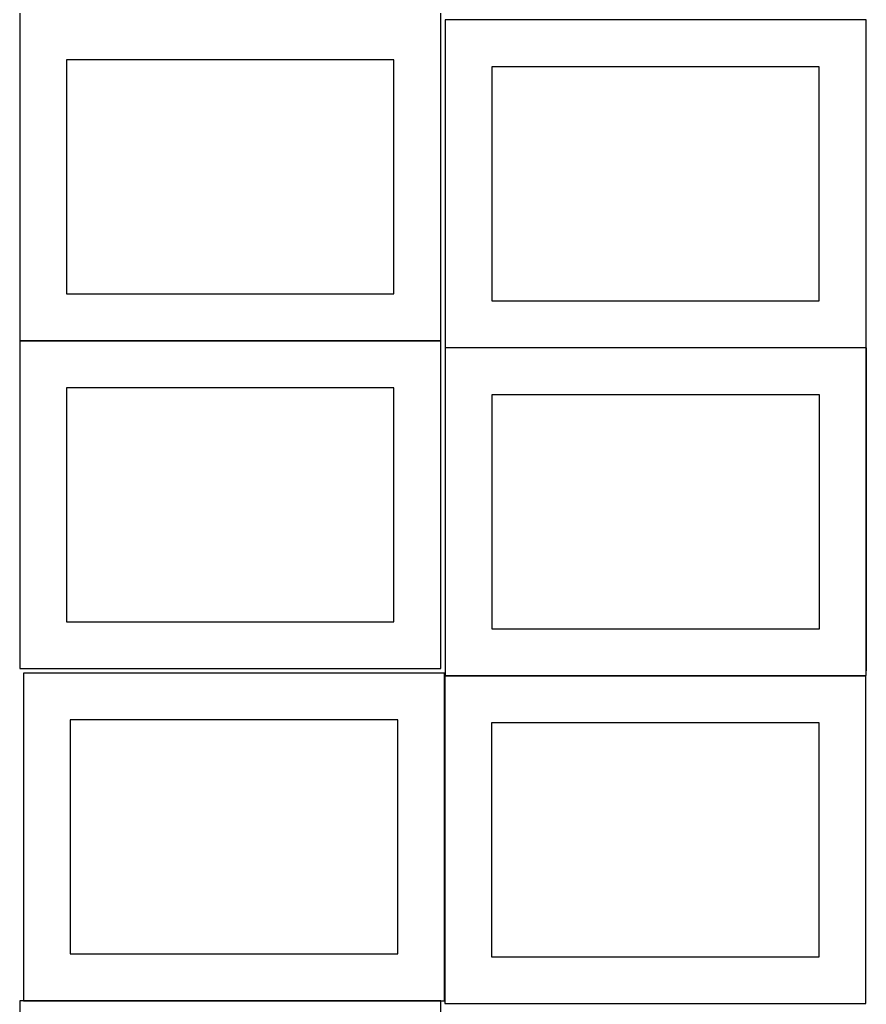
# Model space of a CAD drawing. Header units: millimetres. Extents: x 7 to 1243, y 7 to 2493.
# Tile 9 of 20: x 7 to 549, y 1273 to 1904. Entities that reach past the tile are written whole.
import ezdxf

# ---------------------------------------------------------------- set-up
doc = ezdxf.new("R2010")
doc.units = ezdxf.units.MM
doc.layers.add('COMMON', color=5, linetype='CONTINUOUS', true_color=0x0000ff)
doc.layers.add('CUT', color=7, linetype='CONTINUOUS', true_color=0x000000)

msp = doc.modelspace()

# ---------------------------------------------------------------- linework, layer by layer
at = {"layer": 'COMMON'}
for p, q in [((6.520933, 1698.58866), (276.520933, 1698.58866)), ((549.462863, 1694.038149), (549.462863, 1487.167665)), ((279.095126, 1483.838148), (279.095126, 1275.646669)), ((279.362863, 1483.938148), (549.195127, 1483.938148)), ((8.995126, 1275.546668), (276.520933, 1275.546668))]:
    msp.add_line(p, q, dxfattribs=at)
at = {"layer": 'CUT'}
for p, q in [((6.520933, 1908.688661), (6.520933, 1698.688661)), ((276.520933, 1698.688661), (276.520933, 1908.688661)), ((549.303831, 1904.28351), (279.303831, 1904.28351)), ((279.303831, 1904.28351), (279.303831, 1694.28351)), ((549.303831, 1694.28351), (549.303831, 1904.28351)), ((246.520933, 1878.688661), (36.520933, 1878.688661)), ((36.520933, 1878.688661), (36.520933, 1728.688661)), ((246.520933, 1728.688661), (246.520933, 1878.688661)), ((519.303831, 1874.28351), (309.303831, 1874.28351)), ((309.303831, 1874.28351), (309.303831, 1724.28351)), ((519.303831, 1724.28351), (519.303831, 1874.28351)), ((36.520933, 1728.688661), (246.520933, 1728.688661)), ((309.303831, 1724.28351), (519.303831, 1724.28351)), ((6.520933, 1698.688661), (276.520933, 1698.688661)), ((276.520933, 1698.48866), (6.520933, 1698.48866)), ((6.520933, 1698.48866), (6.520933, 1488.48866)), ((276.520933, 1488.48866), (276.520933, 1698.48866)), ((279.303831, 1694.28351), (549.303831, 1694.28351)), ((549.362863, 1694.038149), (279.362863, 1694.038149)), ((279.362863, 1694.038149), (279.362863, 1484.038149)), ((549.362863, 1484.038149), (549.362863, 1694.038149)), ((246.520933, 1668.48866), (36.520933, 1668.48866)), ((36.520933, 1668.48866), (36.520933, 1518.48866)), ((246.520933, 1518.48866), (246.520933, 1668.48866)), ((519.362863, 1664.038149), (309.362863, 1664.038149)), ((309.362863, 1664.038149), (309.362863, 1514.038149)), ((519.362863, 1514.038149), (519.362863, 1664.038149)), ((36.520933, 1518.48866), (246.520933, 1518.48866)), ((309.362863, 1514.038149), (519.362863, 1514.038149)), ((6.520933, 1488.48866), (276.520933, 1488.48866)), ((278.995126, 1485.646669), (8.995126, 1485.646669)), ((8.995126, 1485.646669), (8.995126, 1275.646669)), ((278.995126, 1275.646669), (278.995126, 1485.646669)), ((549.195127, 1483.838148), (279.195127, 1483.838148)), ((279.195127, 1483.838148), (279.195127, 1273.838148)), ((279.362863, 1484.038149), (549.362863, 1484.038149)), ((549.195127, 1273.838148), (549.195127, 1483.838148)), ((248.995126, 1455.646669), (38.995126, 1455.646669)), ((38.995126, 1455.646669), (38.995126, 1305.646669)), ((248.995126, 1305.646669), (248.995126, 1455.646669)), ((519.195127, 1453.838148), (309.195127, 1453.838148)), ((309.195127, 1453.838148), (309.195127, 1303.838148)), ((519.195127, 1303.838148), (519.195127, 1453.838148)), ((38.995126, 1305.646669), (248.995126, 1305.646669)), ((309.195127, 1303.838148), (519.195127, 1303.838148)), ((276.520933, 1275.446668), (6.520933, 1275.446668)), ((6.520933, 1275.446668), (6.520933, 1065.446668)), ((8.995126, 1275.646669), (278.995126, 1275.646669)), ((276.520933, 1065.446668), (276.520933, 1275.446668)), ((279.195127, 1273.838148), (549.195127, 1273.838148))]:
    msp.add_line(p, q, dxfattribs=at)

doc.saveas('drawing.dxf')
